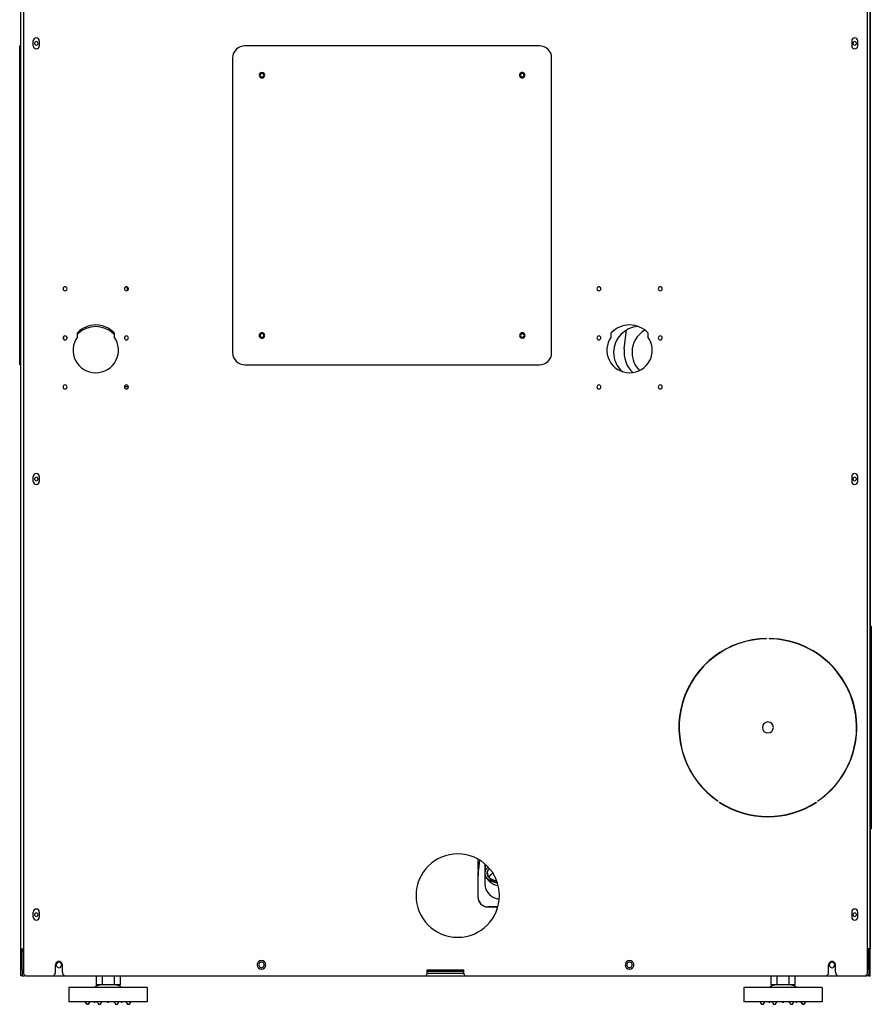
# Model space of a CAD drawing. Extents: x 213 to 948, y 153 to 704.
# Tile 38 of 62: x 809 to 948, y 408 to 569. Entities that reach past the tile are written whole.
import ezdxf

# ---------------------------------------------------------------- set-up
doc = ezdxf.new("R2010")
doc.units = 0
doc.header["$LTSCALE"] = 65.395
doc.header["$MEASUREMENT"] = 0
for name, color, linetype in [('123-135097_DXF_CONTINUOUS_LINE', 7, 'CONTINUOUS'), ('123-135170_DXF_CONTINUOUS_LINE', 7, 'CONTINUOUS'), ('133-357774_DXF_CONTINUOUS_LINE', 7, 'CONTINUOUS'), ('133-357971_DXF_CONTINUOUS_LINE', 7, 'CONTINUOUS'), ('133-357980-EDXF_CONTINUOUS_LINE', 7, 'CONTINUOUS'), ('133-357981_DXF_CONTINUOUS_LINE', 7, 'CONTINUOUS'), ('133-357983_DXF_CONTINUOUS_LINE', 7, 'CONTINUOUS'), ('133-358013_DXF_CONTINUOUS_LINE', 7, 'CONTINUOUS'), ('133-358014_DXF_CONTINUOUS_LINE', 7, 'CONTINUOUS'), ('133-358117_DXF_CONTINUOUS_LINE', 7, 'CONTINUOUS'), ('133-358222_DXF_CONTINUOUS_LINE', 7, 'CONTINUOUS'), ('133-358238_DXF_CONTINUOUS_LINE', 7, 'CONTINUOUS'), ('133-358680_DXF_CONTINUOUS_LINE', 7, 'CONTINUOUS'), ('90-065795_DXF_CONTINUOUS_LINE', 7, 'CONTINUOUS')]:
    doc.layers.add(name, color=color, linetype=linetype)

msp = doc.modelspace()

# ---------------------------------------------------------------- linework, layer by layer
at = {"layer": '123-135097_DXF_CONTINUOUS_LINE', "color": 7, "linetype": 'Continuous'}
for p, q in [((883.66916, 430.00377), (883.66916, 431.66476)), ((883.90992, 431.5384), (883.73825, 430.00508)), ((883.66916, 430.00377), (883.66916, 429.9225)), ((883.66916, 430.00377), (883.66916, 429.94085)), ((883.66916, 429.94085), (883.66916, 429.88386)), ((883.66916, 429.9225), (883.66916, 429.86506)), ((883.66916, 429.86506), (883.66916, 429.79976)), ((883.66916, 429.79976), (883.66916, 429.78082)), ((883.66916, 429.78082), (883.66916, 429.73786)), ((883.66916, 429.73786), (883.66916, 429.67946)), ((883.66916, 429.58984), (883.66916, 429.70855)), ((883.66916, 429.67946), (883.66916, 429.62418)), ((883.66916, 429.62418), (883.66916, 429.568)), ((883.66916, 429.09843), (883.66916, 429.58984)), ((883.66916, 429.568), (883.66916, 429.53202)), ((883.66916, 429.53202), (883.66916, 429.15707)), ((883.66916, 429.15707), (883.66916, 429.09843)), ((883.66916, 429.09843), (883.66916, 429.10067)), ((883.66916, 429.00048), (883.66916, 429.09843)), ((883.66916, 429.00048), (883.66916, 429.09843)), ((883.66916, 429.09843), (883.66916, 429.07179)), ((883.66916, 428.71796), (883.66916, 429.09843)), ((883.66916, 429.07179), (883.66916, 429.00993)), ((883.66916, 429.00993), (883.66916, 428.96304)), ((883.66916, 428.95991), (883.66916, 429.00048)), ((883.66916, 428.95991), (883.66916, 429.00048)), ((883.66916, 428.96304), (883.66916, 428.95991)), ((883.66916, 428.71796), (883.66916, 428.95991)), ((883.66916, 428.95991), (883.66916, 428.95991)), ((883.66916, 426.91796), (883.66916, 428.71796)), ((883.66916, 426.91796), (883.66916, 428.71796)), ((883.69248, 429.58992), (883.68866, 429.5307)), ((883.69871, 429.66464), (883.69288, 429.58984)), ((883.69289, 429.58995), (883.69288, 429.58984)), ((883.70279, 429.70855), (883.70276, 429.70832)), ((883.73461, 429.97261), (883.73109, 429.93868)), ((883.73109, 429.93869), (883.73109, 429.93869)), ((883.73462, 429.97269), (883.73461, 429.97261)), ((883.73825, 430.00508), (883.73462, 429.97269)), ((883.66916, 425.51796), (883.66916, 426.91796)), ((883.66916, 425.51796), (883.66916, 426.91796)), ((886.87818, 423.91796), (885.26916, 423.91796)), ((885.26916, 423.91796), (886.87818, 423.91796)), ((886.88518, 423.91796), (886.87818, 423.91796)), ((886.87818, 423.91796), (886.88518, 423.91796))]:
    msp.add_line(p, q, dxfattribs=at)
for points in [[(883.68866, 429.5307), (883.68075, 429.40815), (883.6718, 429.22796), (883.66916, 429.10062)], [(883.70279, 429.70855), (883.6999, 429.6799), (883.69871, 429.66464)], [(883.73109, 429.93868), (883.71209, 429.79042), (883.70276, 429.70832)]]:
    msp.add_lwpolyline(points, dxfattribs=at)
for start, end in [(180, 270), (180, 192.857124), (192.857124, 197.3743257), (197.3743257, 205.7142485), (205.7142485, 211.2862168), (211.2862168, 218.571374), (218.571374, 224.771137), (224.771137, 231.428501), (231.428501, 238.2556736), (238.2556736, 244.2856299), (244.2856299, 252.1812599), (252.1812599, 257.1427612), (257.1427612, 269.9998949)]:
    msp.add_arc((885.26916, 425.51796), 1.6, start, end, dxfattribs=at)
at = {"layer": '123-135170_DXF_CONTINUOUS_LINE', "color": 7, "linetype": 'Continuous'}
for p, q in [((884.76919, 430.89345), (884.76917, 430.03186)), ((885.5404, 430.13919), (885.55071, 430.14949)), ((884.76911, 429.88162), (884.76904, 429.86461)), ((884.76904, 429.86461), (884.76905, 429.84158)), ((884.76905, 429.84158), (884.76911, 429.82304)), ((884.76906, 429.79865), (884.76919, 429.79346)), ((884.7691, 429.88206), (884.76934, 429.8582)), ((884.76914, 429.0048), (884.76915, 428.58267)), ((884.76917, 429.8582), (884.76916, 429.79866)), ((884.76916, 429.77905), (884.76916, 429.65987)), ((884.76916, 429.65987), (884.76916, 429.63232)), ((884.76916, 429.56552), (884.76916, 429.55711)), ((884.76917, 430.03186), (884.76917, 430.00684)), ((884.76917, 430.00684), (884.76917, 429.93852)), ((884.76917, 429.93852), (884.76917, 429.93177)), ((884.76917, 429.93177), (884.76917, 429.89534)), ((884.76917, 429.88206), (884.76917, 429.87567)), ((884.76917, 429.87567), (884.76917, 429.86842)), ((884.76919, 429.79346), (884.76955, 429.77905)), ((884.77194, 430.01163), (884.77152, 430.00684)), ((884.77296, 430.03186), (884.77194, 430.01163)), ((884.77368, 430.0318), (884.77194, 430.01163)), ((885.46335, 428.8247), (885.45512, 428.83818)), ((886.9445, 427.40953), (886.96929, 427.4064))]:
    msp.add_line(p, q, dxfattribs=at)
for points in [[(885.33279, 430.39414), (885.31458, 430.3827), (885.01673, 430.08498), (884.83184, 429.7531), (884.76916, 429.40347)], [(884.9224, 430.75771), (884.83395, 430.46207), (884.78941, 430.21447), (884.77368, 430.0318)], [(885.16916, 429.40355), (885.22181, 429.6972), (885.37712, 429.97598), (885.5404, 430.13919)], [(884.77194, 430.01163), (884.77073, 429.98778), (884.76878, 429.92613), (884.7682, 429.86286), (884.76882, 429.80847), (884.76906, 429.79865)], [(884.76919, 429.79346), (884.76916, 429.7754), (884.76908, 429.75058), (884.76904, 429.71467), (884.76912, 429.67917), (884.76918, 429.65102), (884.76915, 429.6199), (884.7691, 429.57825), (884.76931, 429.53107), (884.76949, 429.50098), (884.76946, 429.47157), (884.76922, 429.42955), (884.76916, 429.40347)], [(884.7691, 429.32863), (884.76908, 429.28355), (884.76906, 429.23704), (884.76906, 429.18936), (884.76907, 429.14073), (884.76909, 429.09135), (884.76912, 429.04142), (884.76915, 428.9911), (884.76917, 428.94053), (884.76917, 428.88911), (884.76917, 428.83679), (884.76916, 428.78369), (884.76916, 428.72996), (884.76915, 428.67574), (884.76915, 428.6212), (884.76915, 428.56653), (884.76913, 428.51182), (884.76912, 428.45648), (884.7691, 428.40064), (884.7691, 428.34466), (884.76912, 428.28898), (884.76914, 428.23421), (884.76916, 428.1811), (884.76914, 428.13016), (884.7691, 428.07901), (884.76906, 428.02776), (884.76905, 427.97737), (884.76909, 427.9292), (884.76915, 427.88532), (884.76919, 427.84742), (884.76919, 427.81395), (884.76916, 427.78291), (884.76913, 427.75272), (884.76915, 427.72778), (884.76916, 427.71792), (884.76915, 427.71018)], [(884.76911, 429.82304), (884.76914, 429.81132), (884.76915, 429.79548), (884.76915, 429.79543)], [(884.76915, 429.79543), (884.76914, 429.77348), (884.76913, 429.7678)], [(884.76913, 429.7678), (884.76913, 429.74843), (884.76915, 429.72235)], [(884.76914, 429.66741), (884.76914, 429.66714), (884.76914, 429.63527), (884.76914, 429.6165)], [(884.76914, 429.6165), (884.76914, 429.6016), (884.76915, 429.5669), (884.76915, 429.56583)], [(884.76915, 429.56583), (884.76916, 429.5312), (884.76916, 429.49348), (884.76915, 429.45414)], [(884.76916, 429.40347), (884.83184, 429.0543), (884.96886, 428.78884)], [(884.76929, 429.79866), (884.76923, 429.80682), (884.76921, 429.79877), (884.76919, 429.79346)], [(884.96886, 428.78884), (885.01673, 428.72241), (885.31458, 428.42469), (885.71043, 428.17606), (886.18445, 427.98899), (886.50003, 427.91964)], [(884.96906, 428.7889), (884.98523, 428.76241), (885.06203, 428.63616), (885.14532, 428.51068), (885.22918, 428.39688), (885.3237, 428.28181), (885.42999, 428.16642), (885.5508, 428.05032), (885.68692, 427.93569), (885.83842, 427.82525), (886.00565, 427.72136), (886.18837, 427.62671), (886.3877, 427.54342), (886.60191, 427.47491), (886.83018, 427.42399), (886.9445, 427.40953)], [(885.40903, 428.79159), (885.37712, 428.83142), (885.22181, 429.1102), (885.16916, 429.40355)], [(885.21369, 429.46579), (885.20077, 429.53292), (885.19681, 429.55778)], [(885.24727, 429.32863), (885.22916, 429.39762), (885.21369, 429.46579)], [(885.45512, 428.83818), (885.41603, 428.90824), (885.38026, 428.97849), (885.34769, 429.04879), (885.31821, 429.11905), (885.29172, 429.18917), (885.2681, 429.25907), (885.24727, 429.32863)], [(885.63694, 428.57529), (885.62731, 428.58133), (885.40903, 428.79159)], [(885.40911, 428.79161), (885.43177, 428.76214), (885.49955, 428.67227), (885.56767, 428.58781), (885.6383, 428.50701), (885.71741, 428.42441), (885.80615, 428.34068), (885.90694, 428.25564), (886.01976, 428.17157), (886.14448, 428.09064), (886.281, 428.01485), (886.42899, 427.94622), (886.58823, 427.88663), (886.75832, 427.83799), (886.80945, 427.82786)], [(885.63694, 428.57529), (885.59342, 428.6305), (885.54371, 428.69915), (885.49764, 428.76844), (885.46335, 428.8247)], [(885.48044, 428.79666), (885.534, 428.89506), (885.8038, 429.21641), (886.05615, 429.41723)], [(886.69019, 428.14234), (886.358, 428.21535), (885.95983, 428.37249), (885.63694, 428.57529)], [(886.80128, 427.84941), (886.78147, 427.85361), (886.67919, 427.88077), (886.57954, 427.91266), (886.48275, 427.949), (886.38901, 427.98954), (886.2985, 428.03398), (886.21137, 428.08206), (886.12774, 428.13347), (886.04773, 428.18794), (885.97141, 428.24517), (885.89886, 428.30486), (885.83012, 428.36675), (885.76521, 428.43053), (885.70413, 428.49593), (885.64688, 428.56267), (885.63694, 428.57529)], [(884.76915, 427.71018), (884.81854, 427.21766), (884.96437, 426.74367), (885.20129, 426.30718), (885.52015, 425.92583), (885.90833, 425.61498), (886.35031, 425.38714), (886.82835, 425.25133), (887.10284, 425.22694)], [(886.69034, 427.87781), (886.71285, 427.87286), (886.79458, 427.86708)]]:
    msp.add_lwpolyline(points, dxfattribs=at)
at = {"layer": '133-357774_DXF_CONTINUOUS_LINE', "color": 3, "linetype": 'Continuous'}
for p, q in [((809.36916, 412.8944), (809.36916, 412.67307)), ((814.21916, 412.67307), (816.51916, 412.67307)), ((874.96916, 412.67307), (881.76916, 412.67307)), ((875.36916, 413.47307), (881.36916, 413.47307)), ((881.36916, 413.07307), (875.36916, 413.07307)), ((940.21916, 412.67307), (942.51916, 412.67307)), ((947.36916, 412.67307), (947.36916, 412.8944))]:
    msp.add_line(p, q, dxfattribs=at)
at = {"layer": '133-357774_DXF_CONTINUOUS_LINE', "color": 7, "linetype": 'Continuous'}
for p, q in [((809.36916, 412.67307), (809.76916, 412.67307)), ((809.76916, 412.8326), (809.76916, 412.67307)), ((946.56916, 412.67307), (946.96916, 412.67307)), ((946.96916, 412.67307), (946.96916, 412.8326)), ((947.36916, 412.67307), (946.96916, 412.67307))]:
    msp.add_line(p, q, dxfattribs=at)
at = {"layer": '133-357774_DXF_CONTINUOUS_LINE', "color": 3, "linetype": 'Continuous'}
for centre, radius, start, end in [((810.16916, 416.27307), 0.8, 139.3962657, 157.5), ((946.56916, 416.27307), 0.8, 22.5, 40.6037343), ((815.36916, 414.47307), 0.45, 90, 180), ((815.36916, 414.47307), 0.45, 180, 210), ((815.36916, 414.47307), 0.45, 210, 270), ((815.36916, 414.47307), 0.45, 0, 90), ((815.36916, 414.47307), 0.45, 270, 0), ((848.36916, 414.47307), 0.45, 120, 180), ((848.36916, 414.47307), 0.45, 180, 240), ((848.36916, 414.47307), 0.45, 60, 120), ((848.36916, 414.47307), 0.45, 240, 300), ((848.36916, 414.47307), 0.45, 0, 60), ((848.36916, 414.47307), 0.45, 300, 0), ((908.36916, 414.47307), 0.45, 120, 180), ((908.36916, 414.47307), 0.45, 180, 240), ((908.36916, 414.47307), 0.45, 60, 120), ((908.36916, 414.47307), 0.45, 240, 300), ((908.36916, 414.47307), 0.45, 0, 60), ((908.36916, 414.47307), 0.45, 300, 0), ((941.36916, 414.47307), 0.45, 90, 180), ((941.36916, 414.47307), 0.45, 180, 210), ((941.36916, 414.47307), 0.45, 210, 270), ((941.36916, 414.47307), 0.45, 0, 90), ((941.36916, 414.47307), 0.45, 270, 0)]:
    msp.add_arc(centre, radius, start, end, dxfattribs=at)
at = {"layer": '133-357971_DXF_CONTINUOUS_LINE', "color": 7, "linetype": 'Continuous'}
msp.add_line((907.50347, 514.86972), (907.88731, 517.96017), dxfattribs=at)
msp.add_arc((911.96916, 514.31507), 4.5, 172.92, 226.8207691, dxfattribs=at)
at = {"layer": '133-357980-EDXF_CONTINUOUS_LINE', "color": 3, "linetype": 'Continuous'}
for p, q in [((826.45322, 524.98055), (826.48512, 524.72981)), ((826.48512, 524.72981), (826.49563, 524.64718)), ((826.49563, 524.64718), (826.52888, 524.38587))]:
    msp.add_line(p, q, dxfattribs=at)
at = {"layer": '133-357980-EDXF_CONTINUOUS_LINE', "color": 7, "linetype": 'Continuous'}
for p, q in [((816.13426, 516.88897), (816.13426, 516.67307)), ((816.13426, 516.67307), (816.13426, 516.45718))]:
    msp.add_line(p, q, dxfattribs=at)
for start, end in [(120.8309911, 180), (180, 224.4849708)]:
    msp.add_arc((912.96916, 514.31507), 4.2, start, end, dxfattribs=at)
at = {"layer": '133-357981_DXF_CONTINUOUS_LINE', "color": 7, "linetype": 'Continuous'}
for p, q in [((816.64867, 516.84435), (816.64867, 516.67307)), ((816.64867, 516.67307), (816.64867, 516.5018)), ((826.69916, 508.71493), (826.03916, 508.71492))]:
    msp.add_line(p, q, dxfattribs=at)
for centre, start, end in [((821.37022, 514.31488), 46.1976138, 133.8253121), ((909.97022, 514.31579), 92.6581052, 180.0005928), ((821.37022, 514.31488), 133.8253121, 135.0005928), ((821.37022, 514.31488), 45.0005928, 46.1976138), ((909.97022, 514.31579), 180.0005928, 228.8740165)]:
    msp.add_arc(centre, 4.2, start, end, dxfattribs=at)
at = {"layer": '133-357983_DXF_CONTINUOUS_LINE', "color": 7, "linetype": 'Continuous'}
for p, q in [((826.5892, 524.90381), (826.61984, 524.66298)), ((826.61984, 524.66298), (826.64129, 524.49442))]:
    msp.add_line(p, q, dxfattribs=at)
at = {"layer": '133-358013_DXF_CONTINUOUS_LINE', "color": 3, "linetype": 'Continuous'}
for p, q in [((809.56916, 571.87307), (809.56916, 417.07307)), ((947.16916, 417.07307), (947.16916, 571.87307)), ((811.16916, 564.67307), (811.16916, 565.07307)), ((812.16916, 565.07307), (812.16916, 564.67307)), ((944.56916, 565.07307), (944.56916, 564.67307)), ((945.56916, 564.67307), (945.56916, 565.07307)), ((811.16916, 564.27307), (811.16916, 564.67307)), ((812.16916, 564.67307), (812.16916, 564.27307)), ((944.56916, 564.67307), (944.56916, 564.27307)), ((945.56916, 564.27307), (945.56916, 564.67307)), ((818.36916, 516.83871), (818.36916, 517.46771)), ((824.36916, 517.46771), (824.36916, 516.83871)), ((905.36916, 516.83871), (905.36916, 517.46771)), ((911.36916, 517.46771), (911.36916, 516.83871)), ((811.16916, 493.67307), (811.16916, 494.07307)), ((811.16916, 493.27307), (811.16916, 493.67307)), ((812.16916, 494.07307), (812.16916, 493.67307)), ((812.16916, 493.67307), (812.16916, 493.27307)), ((944.56916, 494.07307), (944.56916, 493.67307)), ((944.56916, 493.67307), (944.56916, 493.27307)), ((945.56916, 493.67307), (945.56916, 494.07307)), ((945.56916, 493.27307), (945.56916, 493.67307)), ((930.70916, 467.67169), (930.70971, 467.6317)), ((931.10916, 467.67169), (931.1086, 467.6317)), ((922.8315, 441.17961), (922.80916, 441.14644)), ((923.02747, 440.95462), (923.04916, 440.98823)), ((938.76916, 440.98823), (938.79084, 440.95462)), ((938.98681, 441.17961), (939.00916, 441.14644)), ((811.16916, 422.67307), (811.16916, 423.07307)), ((811.16916, 422.27307), (811.16916, 422.67307)), ((812.16916, 423.07307), (812.16916, 422.67307)), ((812.16916, 422.67307), (812.16916, 422.27307)), ((944.56916, 423.07307), (944.56916, 422.67307)), ((944.56916, 422.67307), (944.56916, 422.27307)), ((945.56916, 422.67307), (945.56916, 423.07307)), ((945.56916, 422.27307), (945.56916, 422.67307)), ((809.56916, 417.07307), (809.56916, 413.67307)), ((947.16916, 413.67307), (947.16916, 417.07307)), ((814.81916, 413.27307), (814.81916, 414.47307)), ((815.91916, 413.27307), (815.91916, 414.47307)), ((940.81916, 413.27307), (940.81916, 414.47307)), ((941.91916, 413.27307), (941.91916, 414.47307)), ((809.56916, 413.67307), (809.56916, 413.27307)), ((810.16916, 412.67307), (814.21916, 412.67307)), ((816.51916, 412.67307), (874.96916, 412.67307)), ((875.36916, 413.67307), (881.36916, 413.67307)), ((875.36916, 413.47307), (875.36916, 413.67307)), ((875.36916, 413.07307), (875.36916, 413.47307)), ((881.36916, 413.47307), (881.36916, 413.67307)), ((881.36916, 413.07307), (881.36916, 413.47307)), ((881.76916, 412.67307), (940.21916, 412.67307)), ((942.51916, 412.67307), (946.56916, 412.67307)), ((947.16916, 413.27307), (947.16916, 413.67307))]:
    msp.add_line(p, q, dxfattribs=at)
for centre, radius, start, end in [((811.66916, 565.07307), 0.5, 0, 180), ((945.06916, 565.07307), 0.5, 0, 180), ((811.66916, 564.27307), 0.5, 180, 0), ((945.06916, 564.27307), 0.5, 180, 0), ((848.45595, 559.48628), 0.29, 120, 180), ((848.45595, 559.48628), 0.29, 180, 240), ((848.45595, 559.48628), 0.29, 60, 120), ((848.45595, 559.48628), 0.29, 240, 300), ((848.45595, 559.48628), 0.29, 0, 60), ((848.45595, 559.48628), 0.29, 300, 0), ((890.88236, 559.48628), 0.29, 150, 180), ((890.88236, 559.48628), 0.29, 180, 210), ((890.88236, 559.48628), 0.29, 30, 150), ((890.88236, 559.48628), 0.29, 210, 330), ((890.88236, 559.48628), 0.29, 0, 30), ((890.88236, 559.48628), 0.29, 330, 0), ((816.36916, 524.67307), 0.33, 0, 180), ((826.36916, 524.67307), 0.33, 0, 180), ((903.36916, 524.67307), 0.33, 0, 180), ((913.36916, 524.67307), 0.33, 0, 180), ((816.36916, 524.67307), 0.33, 180, 0), ((826.36916, 524.67307), 0.33, 180, 0), ((903.36916, 524.67307), 0.33, 180, 0), ((913.36916, 524.67307), 0.33, 180, 0), ((821.36916, 514.67307), 4.1, 42.9702839, 137.0297161), ((908.36916, 514.67307), 4.1, 42.9702839, 137.0297161), ((816.36916, 516.67307), 0.33, 0, 180), ((821.36916, 514.67307), 3.7, 144.1752256, 332.9123872), ((821.36916, 514.67307), 3.7, 332.9123872, 35.8247744), ((826.36916, 516.67307), 0.33, 0, 180), ((848.45595, 517.05987), 0.29, 150, 180), ((848.45595, 517.05987), 0.29, 180, 210), ((848.45595, 517.05987), 0.29, 30, 150), ((848.45595, 517.05987), 0.29, 210, 330), ((848.45595, 517.05987), 0.29, 0, 30), ((848.45595, 517.05987), 0.29, 330, 0), ((890.88236, 517.05987), 0.29, 120, 180), ((890.88236, 517.05987), 0.29, 180, 240), ((890.88236, 517.05987), 0.29, 60, 120), ((890.88236, 517.05987), 0.29, 240, 300), ((890.88236, 517.05987), 0.29, 0, 60), ((890.88236, 517.05987), 0.29, 300, 0), ((903.36916, 516.67307), 0.33, 0, 180), ((908.36916, 514.67307), 3.7, 144.1752256, 332.9123872), ((908.36916, 514.67307), 3.7, 332.9123872, 35.8247744), ((913.36916, 516.67307), 0.33, 0, 180), ((816.36916, 516.67307), 0.33, 180, 0), ((826.36916, 516.67307), 0.33, 180, 0), ((903.36916, 516.67307), 0.33, 180, 0), ((913.36916, 516.67307), 0.33, 180, 0), ((816.36916, 508.67307), 0.33, 0, 180), ((826.36916, 508.67307), 0.33, 0, 180), ((903.36916, 508.67307), 0.33, 0, 180), ((913.36916, 508.67307), 0.33, 0, 180), ((816.36916, 508.67307), 0.33, 180, 0), ((826.36916, 508.67307), 0.33, 180, 0), ((903.36916, 508.67307), 0.33, 180, 0), ((913.36916, 508.67307), 0.33, 180, 0), ((811.66916, 494.07307), 0.5, 0, 180), ((945.06916, 494.07307), 0.5, 0, 180), ((811.66916, 493.27307), 0.5, 180, 0), ((945.06916, 493.27307), 0.5, 180, 0), ((930.90916, 453.17307), 14.5, 90.7903117, 236.0395372), ((930.90916, 453.17307), 14.46, 90.7903117, 236.0395372), ((930.90916, 453.17307), 14.46, 35.9878314, 89.2096883), ((930.90916, 453.17307), 14.5, 36.1911219, 89.2096883), ((930.90916, 453.17307), 14.46, 303.9604628, 35.9878314), ((930.90916, 453.17307), 14.5, 303.9604628, 36.1911219), ((930.90916, 453.17307), 0.9, 0, 180), ((930.90916, 453.17307), 0.9, 180, 0), ((930.90916, 453.17307), 14.54, 237.1754063, 302.8245937), ((930.90916, 453.17307), 14.5, 237.1754063, 302.8245937), ((880.36916, 425.77307), 6.8, 0, 180), ((880.36916, 425.77307), 6.8, 180, 0), ((811.66916, 423.07307), 0.5, 0, 180), ((811.66916, 422.27307), 0.5, 180, 0), ((945.06916, 423.07307), 0.5, 0, 180), ((945.06916, 422.27307), 0.5, 180, 0), ((815.36916, 414.47307), 0.55, 102.8571429, 180), ((815.36916, 414.47307), 0.55, 77.1428571, 102.8571429), ((815.36916, 414.47307), 0.55, 0, 77.1428571), ((848.36916, 414.47307), 0.7, 135, 180), ((848.36916, 414.47307), 0.7, 180, 225), ((848.36916, 414.47307), 0.7, 45, 135), ((848.36916, 414.47307), 0.7, 0, 45), ((848.36916, 414.47307), 0.7, 315, 0), ((908.36916, 414.47307), 0.7, 135, 180), ((908.36916, 414.47307), 0.7, 180, 225), ((908.36916, 414.47307), 0.7, 45, 135), ((908.36916, 414.47307), 0.7, 0, 45), ((908.36916, 414.47307), 0.7, 315, 0), ((941.36916, 414.47307), 0.55, 102.8571429, 180), ((941.36916, 414.47307), 0.55, 77.1428571, 102.8571429), ((941.36916, 414.47307), 0.55, 0, 77.1428571), ((810.16916, 413.27307), 0.6, 180, 202.5), ((810.16916, 413.27307), 0.6, 202.5, 270), ((814.21916, 413.27307), 0.6, 270, 0), ((816.51916, 413.27307), 0.6, 180, 270), ((848.36916, 414.47307), 0.7, 225, 315), ((874.96916, 413.07307), 0.4, 270, 0), ((881.76916, 413.07307), 0.4, 180, 270), ((908.36916, 414.47307), 0.7, 225, 315), ((940.21916, 413.27307), 0.6, 270, 0), ((942.51916, 413.27307), 0.6, 180, 270), ((946.56916, 413.27307), 0.6, 270, 337.5), ((946.56916, 413.27307), 0.6, 337.5, 0)]:
    msp.add_arc(centre, radius, start, end, dxfattribs=at)
at = {"layer": '133-358014_DXF_CONTINUOUS_LINE', "color": 7, "linetype": 'Continuous'}
for p, q in [((809.16916, 564.27307), (808.96916, 564.27307)), ((809.16916, 512.27307), (808.96916, 512.27307)), ((809.16916, 512.27307), (808.96916, 512.27307))]:
    msp.add_line(p, q, dxfattribs=at)
at = {"layer": '133-358014_DXF_CONTINUOUS_LINE', "color": 3, "linetype": 'Continuous'}
for p, q in [((808.96916, 562.27307), (808.96916, 564.27307)), ((893.66916, 564.27307), (845.66916, 564.27307)), ((808.96916, 514.27307), (808.96916, 562.27307)), ((843.66916, 562.27307), (843.66916, 514.27307)), ((895.66916, 514.27307), (895.66916, 562.27307)), ((808.96916, 512.27307), (808.96916, 514.27307)), ((845.66916, 512.27307), (893.66916, 512.27307))]:
    msp.add_line(p, q, dxfattribs=at)
for centre, radius, start, end in [((845.66916, 562.27307), 2, 90, 180), ((893.66916, 562.27307), 2, 0, 90), ((848.45595, 559.48628), 0.45, 140, 180), ((848.45595, 559.48628), 0.45, 180, 220), ((848.45595, 559.48628), 0.45, 40, 140), ((848.45595, 559.48628), 0.45, 220, 320), ((848.45595, 559.48628), 0.45, 0, 40), ((848.45595, 559.48628), 0.45, 320, 0), ((890.88236, 559.48628), 0.45, 150, 210), ((890.88236, 559.48628), 0.45, 90, 150), ((890.88236, 559.48628), 0.45, 210, 270), ((890.88236, 559.48628), 0.45, 30, 90), ((890.88236, 559.48628), 0.45, 270, 330), ((890.88236, 559.48628), 0.45, 330, 30), ((848.45595, 517.05987), 0.45, 150, 210), ((848.45595, 517.05987), 0.45, 90, 150), ((848.45595, 517.05987), 0.45, 210, 270), ((848.45595, 517.05987), 0.45, 30, 90), ((848.45595, 517.05987), 0.45, 270, 330), ((848.45595, 517.05987), 0.45, 330, 30), ((890.88236, 517.05987), 0.45, 140, 180), ((890.88236, 517.05987), 0.45, 180, 220), ((890.88236, 517.05987), 0.45, 40, 140), ((890.88236, 517.05987), 0.45, 220, 320), ((890.88236, 517.05987), 0.45, 0, 40), ((890.88236, 517.05987), 0.45, 320, 0), ((845.66916, 514.27307), 2, 180, 270), ((893.66916, 514.27307), 2, 270, 0)]:
    msp.add_arc(centre, radius, start, end, dxfattribs=at)
at = {"layer": '133-358117_DXF_CONTINUOUS_LINE', "color": 3, "linetype": 'Continuous'}
for p, q in [((826.53048, 524.95985), (826.55855, 524.73915)), ((826.55855, 524.73915), (826.56906, 524.65652)), ((826.56906, 524.65652), (826.59551, 524.44864))]:
    msp.add_line(p, q, dxfattribs=at)
at = {"layer": '133-358222_DXF_CONTINUOUS_LINE', "color": 3, "linetype": 'Continuous'}
for p, q in [((809.16916, 417.07307), (809.16916, 682.27307)), ((809.16916, 417.07307), (809.16916, 682.27307)), ((809.16916, 416.27307), (809.16916, 417.07307)), ((809.16916, 413.67307), (809.16916, 416.27307)), ((809.36916, 417.07307), (809.56916, 417.07307)), ((809.16916, 413.29039), (809.16916, 413.67307)), ((809.16916, 412.96597), (809.16916, 413.29039)), ((809.16916, 412.67307), (809.16916, 412.96597))]:
    msp.add_line(p, q, dxfattribs=at)
at = {"layer": '133-358222_DXF_CONTINUOUS_LINE', "color": 7, "linetype": 'Continuous'}
for p, q in [((809.16916, 417.07307), (809.36916, 417.07307)), ((809.36916, 416.27307), (809.36916, 417.07307)), ((809.36916, 413.67307), (809.36916, 416.27307)), ((809.36916, 412.67307), (809.16916, 412.67307)), ((809.36916, 413.67307), (809.36916, 413.27307)), ((809.36916, 413.27307), (809.36916, 412.8944))]:
    msp.add_line(p, q, dxfattribs=at)
at = {"layer": '133-358222_DXF_CONTINUOUS_LINE', "color": 3, "linetype": 'Continuous'}
for centre, start, end in [((811.66916, 564.67307), 90, 150), ((811.66916, 564.67307), 30, 90), ((811.66916, 564.67307), 150, 180), ((811.66916, 564.67307), 180, 210), ((811.66916, 564.67307), 210, 270), ((811.66916, 564.67307), 270, 330), ((811.66916, 564.67307), 0, 30), ((811.66916, 564.67307), 330, 0), ((811.66916, 493.67307), 150, 180), ((811.66916, 493.67307), 180, 210), ((811.66916, 493.67307), 90, 150), ((811.66916, 493.67307), 210, 270), ((811.66916, 493.67307), 30, 90), ((811.66916, 493.67307), 270, 330), ((811.66916, 493.67307), 0, 30), ((811.66916, 493.67307), 330, 0), ((811.66916, 422.67307), 150, 180), ((811.66916, 422.67307), 180, 210), ((811.66916, 422.67307), 90, 150), ((811.66916, 422.67307), 210, 270), ((811.66916, 422.67307), 30, 90), ((811.66916, 422.67307), 270, 330), ((811.66916, 422.67307), 0, 30), ((811.66916, 422.67307), 330, 0)]:
    msp.add_arc(centre, 0.29, start, end, dxfattribs=at)
at = {"layer": '133-358238_DXF_CONTINUOUS_LINE', "color": 3, "linetype": 'Continuous'}
for p, q in [((947.56916, 417.07307), (947.56916, 682.27307)), ((947.56916, 682.27307), (947.56916, 417.07307)), ((947.36916, 417.07307), (947.16916, 417.07307)), ((947.56916, 416.27307), (947.56916, 417.07307)), ((947.56916, 413.67307), (947.56916, 416.27307)), ((947.56916, 413.29039), (947.56916, 413.67307)), ((947.56916, 412.96597), (947.56916, 413.29039)), ((947.56916, 412.67307), (947.56916, 412.96597))]:
    msp.add_line(p, q, dxfattribs=at)
at = {"layer": '133-358238_DXF_CONTINUOUS_LINE', "color": 7, "linetype": 'Continuous'}
for p, q in [((947.36916, 416.27307), (947.36916, 417.07307)), ((947.56916, 417.07307), (947.36916, 417.07307)), ((947.36916, 413.67307), (947.36916, 416.27307)), ((947.36916, 413.67307), (947.36916, 413.27307)), ((947.36916, 413.27307), (947.36916, 412.8944)), ((947.36916, 412.67307), (947.56916, 412.67307))]:
    msp.add_line(p, q, dxfattribs=at)
at = {"layer": '133-358238_DXF_CONTINUOUS_LINE', "color": 3, "linetype": 'Continuous'}
for centre, start, end in [((945.06916, 564.67307), 90, 150), ((945.06916, 564.67307), 30, 90), ((945.06916, 564.67307), 150, 180), ((945.06916, 564.67307), 180, 210), ((945.06916, 564.67307), 210, 270), ((945.06916, 564.67307), 270, 330), ((945.06916, 564.67307), 0, 30), ((945.06916, 564.67307), 330, 0), ((945.06916, 493.67307), 150, 180), ((945.06916, 493.67307), 180, 210), ((945.06916, 493.67307), 90, 150), ((945.06916, 493.67307), 210, 270), ((945.06916, 493.67307), 30, 90), ((945.06916, 493.67307), 270, 330), ((945.06916, 493.67307), 0, 30), ((945.06916, 493.67307), 330, 0), ((945.06916, 422.67307), 150, 180), ((945.06916, 422.67307), 180, 210), ((945.06916, 422.67307), 90, 150), ((945.06916, 422.67307), 210, 270), ((945.06916, 422.67307), 30, 90), ((945.06916, 422.67307), 270, 330), ((945.06916, 422.67307), 0, 30), ((945.06916, 422.67307), 330, 0)]:
    msp.add_arc(centre, 0.29, start, end, dxfattribs=at)
at = {"layer": '133-358680_DXF_CONTINUOUS_LINE', "color": 7, "linetype": 'Continuous'}
for p, q in [((947.56916, 469.67307), (947.76916, 469.67307)), ((947.56916, 469.67307), (947.76916, 469.67307)), ((947.56916, 436.67307), (947.76916, 436.67307))]:
    msp.add_line(p, q, dxfattribs=at)
at = {"layer": '133-358680_DXF_CONTINUOUS_LINE', "color": 3, "linetype": 'Continuous'}
for p, q in [((947.76916, 469.67307), (947.76916, 467.67307)), ((947.76916, 467.67307), (947.76916, 438.67307)), ((947.76916, 438.67307), (947.76916, 436.67307))]:
    msp.add_line(p, q, dxfattribs=at)
at = {"layer": '90-065795_DXF_CONTINUOUS_LINE', "color": 7, "linetype": 'Continuous'}
for p, q in [((821.40617, 412.67307), (821.40617, 411.21307)), ((822.38766, 412.67307), (822.38766, 411.21307)), ((824.35065, 412.67307), (824.35065, 411.21307)), ((825.33215, 412.67307), (825.33215, 411.21307)), ((931.40617, 412.67307), (931.40617, 411.21307)), ((932.38766, 412.67307), (932.38766, 411.21307)), ((934.35065, 412.67307), (934.35065, 411.21307)), ((935.33215, 412.67307), (935.33215, 411.21307)), ((822.36916, 411.21307), (821.40617, 411.21307)), ((822.38766, 411.21307), (822.36916, 411.21307)), ((824.35065, 411.21307), (822.38766, 411.21307)), ((824.36916, 411.21307), (824.35065, 411.21307)), ((825.33215, 411.21307), (824.36916, 411.21307)), ((932.36916, 411.21307), (931.40617, 411.21307)), ((932.38766, 411.21307), (932.36916, 411.21307)), ((934.35065, 411.21307), (932.38766, 411.21307)), ((934.36916, 411.21307), (934.35065, 411.21307)), ((935.33215, 411.21307), (934.36916, 411.21307)), ((816.96916, 410.81307), (816.96916, 408.45307)), ((821.16916, 410.81307), (816.96916, 410.81307)), ((816.96916, 410.81307), (816.96916, 408.45307)), ((825.56916, 410.81307), (821.16916, 410.81307)), ((829.76916, 410.81307), (825.56916, 410.81307)), ((829.76916, 410.81307), (829.76916, 408.45307)), ((829.76916, 410.81307), (829.76916, 408.45307)), ((926.96916, 410.81307), (926.96916, 408.45307)), ((931.16916, 410.81307), (926.96916, 410.81307)), ((926.96916, 410.81307), (926.96916, 408.45307)), ((935.56916, 410.81307), (931.16916, 410.81307)), ((939.76916, 410.81307), (935.56916, 410.81307)), ((939.76916, 410.81307), (939.76916, 408.45307)), ((939.76916, 410.81307), (939.76916, 408.45307)), ((818.86916, 408.45307), (816.96916, 408.45307)), ((821.02374, 408.45307), (818.86916, 408.45307)), ((819.77675, 408.2152), (819.65366, 408.45307)), ((820.30963, 408.2152), (820.43272, 408.45307)), ((821.31457, 408.45307), (821.02374, 408.45307)), ((821.66811, 408.45307), (821.31457, 408.45307)), ((821.72505, 408.2152), (821.60197, 408.45307)), ((821.7107, 408.45307), (821.66811, 408.45307)), ((821.95894, 408.45307), (821.7107, 408.45307)), ((823.22374, 408.45307), (821.95894, 408.45307)), ((822.25794, 408.2152), (822.38102, 408.45307)), ((823.36916, 408.45307), (823.22374, 408.45307)), ((823.51457, 408.45307), (823.36916, 408.45307)), ((824.77938, 408.45307), (823.51457, 408.45307)), ((824.48037, 408.2152), (824.35729, 408.45307)), ((825.02761, 408.45307), (824.77938, 408.45307)), ((825.01326, 408.2152), (825.13635, 408.45307)), ((825.07021, 408.45307), (825.02761, 408.45307)), ((825.42374, 408.45307), (825.07021, 408.45307)), ((825.71457, 408.45307), (825.42374, 408.45307)), ((827.86916, 408.45307), (825.71457, 408.45307)), ((826.42868, 408.2152), (826.30559, 408.45307)), ((826.96156, 408.2152), (827.08465, 408.45307)), ((829.76916, 408.45307), (827.86916, 408.45307)), ((928.86916, 408.45307), (926.96916, 408.45307)), ((931.02374, 408.45307), (928.86916, 408.45307)), ((929.77675, 408.2152), (929.65366, 408.45307)), ((930.30963, 408.2152), (930.43272, 408.45307)), ((931.31457, 408.45307), (931.02374, 408.45307)), ((931.66811, 408.45307), (931.31457, 408.45307)), ((931.72505, 408.2152), (931.60197, 408.45307)), ((931.7107, 408.45307), (931.66811, 408.45307)), ((931.95894, 408.45307), (931.7107, 408.45307)), ((933.22374, 408.45307), (931.95894, 408.45307)), ((932.25794, 408.2152), (932.38102, 408.45307)), ((933.36916, 408.45307), (933.22374, 408.45307)), ((933.51457, 408.45307), (933.36916, 408.45307)), ((934.77938, 408.45307), (933.51457, 408.45307)), ((934.48037, 408.2152), (934.35729, 408.45307)), ((935.02761, 408.45307), (934.77938, 408.45307)), ((935.01326, 408.2152), (935.13635, 408.45307)), ((935.07021, 408.45307), (935.02761, 408.45307)), ((935.42374, 408.45307), (935.07021, 408.45307)), ((935.71457, 408.45307), (935.42374, 408.45307)), ((937.86916, 408.45307), (935.71457, 408.45307)), ((936.42868, 408.2152), (936.30559, 408.45307)), ((936.96156, 408.2152), (937.08465, 408.45307)), ((939.76916, 408.45307), (937.86916, 408.45307))]:
    msp.add_line(p, q, dxfattribs=at)
for centre, radius, start, end in [((822.36916, 409.21307), 2, 90, 126.8698976), ((822.36916, 409.21307), 2, 90, 126.8698976), ((824.36916, 409.21307), 2, 53.1301024, 90), ((824.36916, 409.21307), 2, 53.1301024, 90), ((932.36916, 409.21307), 2, 90, 126.8698976), ((932.36916, 409.21307), 2, 90, 126.8698976), ((934.36916, 409.21307), 2, 53.1301024, 90), ((934.36916, 409.21307), 2, 53.1301024, 90), ((820.04319, 408.35307), 0.3, 207.3593691, 209.598574), ((820.04319, 408.35307), 0.3, 207.3593691, 270), ((820.04319, 408.35307), 0.3, 209.598574, 270), ((820.04319, 408.35307), 0.3, 270, 332.6406309), ((821.16916, 408.60307), 0.2, 229.1685491, 270), ((821.16916, 408.60307), 0.2, 270, 310.8314509), ((821.9915, 408.35307), 0.3, 207.3593691, 270), ((821.9915, 408.35307), 0.3, 270, 332.6406309), ((821.9915, 408.35307), 0.3, 270, 332.6406309), ((823.36916, 408.60307), 0.2, 229.1685491, 270), ((823.36916, 408.60307), 0.2, 229.1685491, 270), ((823.36916, 408.60307), 0.2, 270, 310.8314509), ((823.36916, 408.60307), 0.2, 270, 310.8314509), ((824.74682, 408.35307), 0.3, 207.3593691, 270), ((824.74682, 408.35307), 0.3, 207.3593691, 270), ((824.74682, 408.35307), 0.3, 270, 332.6406309), ((825.56916, 408.60307), 0.2, 229.1685491, 270), ((825.56916, 408.60307), 0.2, 270, 310.8314509), ((826.69512, 408.35307), 0.3, 207.3593691, 270), ((826.69512, 408.35307), 0.3, 207.3593691, 209.5985739), ((826.69512, 408.35307), 0.3, 270, 332.6406309), ((826.69512, 408.35307), 0.3, 270, 330.401426), ((826.69512, 408.35307), 0.3, 330.401426, 332.6406309), ((930.04319, 408.35307), 0.3, 207.3593691, 209.598574), ((930.04319, 408.35307), 0.3, 207.3593691, 270), ((930.04319, 408.35307), 0.3, 209.598574, 270), ((930.04319, 408.35307), 0.3, 270, 332.6406309), ((931.16916, 408.60307), 0.2, 229.1685491, 270), ((931.16916, 408.60307), 0.2, 270, 310.8314509), ((931.9915, 408.35307), 0.3, 207.3593691, 270), ((931.9915, 408.35307), 0.3, 207.3593691, 270), ((931.9915, 408.35307), 0.3, 270, 332.6406309), ((931.9915, 408.35307), 0.3, 270, 332.6406309), ((933.36916, 408.60307), 0.2, 229.1685491, 270), ((933.36916, 408.60307), 0.2, 229.1685491, 270), ((933.36916, 408.60307), 0.2, 270, 310.8314509), ((933.36916, 408.60307), 0.2, 270, 310.8314509), ((934.74682, 408.35307), 0.3, 207.3593691, 270), ((934.74682, 408.35307), 0.3, 207.3593691, 270), ((934.74682, 408.35307), 0.3, 270, 332.6406309), ((935.56916, 408.60307), 0.2, 229.1685491, 270), ((935.56916, 408.60307), 0.2, 270, 310.8314509), ((936.69512, 408.35307), 0.3, 207.3593691, 270), ((936.69512, 408.35307), 0.3, 207.3593691, 209.5985739), ((936.69512, 408.35307), 0.3, 209.598574, 270), ((936.69512, 408.35307), 0.3, 270, 332.6406309), ((936.69512, 408.35307), 0.3, 270, 330.401426), ((936.69512, 408.35307), 0.3, 330.401426, 332.6406309)]:
    msp.add_arc(centre, radius, start, end, dxfattribs=at)

doc.saveas('drawing.dxf')
